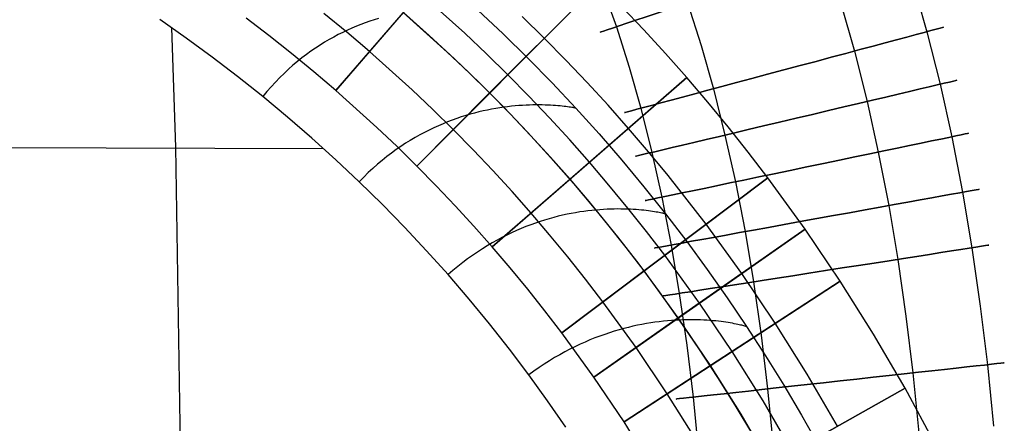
# Model space of a CAD drawing. Extents: x -310 to 431, y -269 to 264.
# Tile 59 of 64: x 180 to 276, y 82 to 121. Entities that reach past the tile are written whole.
import ezdxf

# ---------------------------------------------------------------- set-up
doc = ezdxf.new("R2010")
doc.units = 0
doc.layers.add('PREDEFINITO', color=7, linetype='CONTINUOUS')

msp = doc.modelspace()

# ---------------------------------------------------------------- linework, layer by layer
at = {"layer": 'PREDEFINITO'}
for p, q in [((210.991, 114.396, 393), (227.373, 133.281, 393)), ((218.849, 107.081, 393), (236.509, 124.776, 393)), ((236.509, 124.776, 440), (225.913, 114.159, 440)), ((236.91, 124.192, 676.911), (238.195, 120.568, 676.911)), ((266.927, 124.908, 691.061), (268.291, 120.098, 691.061)), ((223.501, 119.956, 393), (219.182, 123.838, 393)), ((224.764, 122.194, 440.431), (227.21, 119.888, 440.431)), ((240.847, 120.289, 393), (238.697, 122.552, 393)), ((240.847, 120.289, 440), (238.697, 122.552, 440)), ((240.847, 120.289, 416.5), (238.697, 122.552, 416.5)), ((245.092, 122.886, 698.337), (246.405, 118.752, 698.337)), ((259.958, 122.818, 669.636), (261.262, 118.218, 669.636)), ((196.494, 119.481, 461.019), (193.943, 121.272, 461.023)), ((196.494, 119.481, 461.019), (193.943, 121.272, 461.023)), ((204.522, 119.713, 430), (202.299, 121.413, 430)), ((204.522, 119.713, 393), (202.299, 121.413, 393)), ((204.522, 119.713, 411.5), (202.299, 121.413, 411.5)), ((212.077, 120.04, 430), (209.852, 121.868, 430)), ((217.544, 121.95, 430), (210.991, 114.396, 430)), ((214.715, 121.248, 457.102), (214.29, 121.108, 457.345)), ((215.136, 121.379, 456.851), (214.715, 121.248, 457.102)), ((221.798, 118.126, 440), (217.544, 121.95, 440)), ((221.798, 118.126, 430), (217.544, 121.95, 430)), ((221.798, 118.126, 435), (217.544, 121.95, 435)), ((217.563, 121.966, 455.17), (220.061, 119.744, 455.163)), ((231.211, 119.468, 440), (229.077, 121.561, 440)), ((195.488, 108.922, 462.108), (195.113, 120.46, 461.021)), ((212.124, 120.242, 458.443), (211.684, 120.034, 458.64)), ((212.561, 120.439, 458.238), (212.124, 120.242, 458.443)), ((212.997, 120.623, 458.027), (212.561, 120.439, 458.238)), ((213.431, 120.796, 457.807), (212.997, 120.623, 458.027)), ((213.862, 120.957, 457.58), (213.431, 120.796, 457.807)), ((214.29, 121.108, 457.345), (213.862, 120.957, 457.58)), ((238.195, 120.568, 676.911), (239.436, 116.661, 676.911)), ((242.956, 117.988, 393), (240.847, 120.289, 393)), ((242.956, 117.988, 440), (240.847, 120.289, 440)), ((242.956, 117.988, 416.5), (240.847, 120.289, 416.5)), ((199.009, 117.641, 461.017), (196.494, 119.481, 461.019)), ((199.009, 117.641, 461.017), (196.494, 119.481, 461.019)), ((206.712, 117.977, 430), (204.522, 119.713, 430)), ((206.712, 117.977, 393), (204.522, 119.713, 393)), ((206.712, 117.977, 411.5), (204.522, 119.713, 411.5)), ((210.36, 119.333, 459.186), (209.918, 119.072, 459.354)), ((210.802, 119.58, 459.011), (210.36, 119.333, 459.186)), ((211.243, 119.813, 458.829), (210.802, 119.58, 459.011)), ((211.684, 120.034, 458.64), (211.243, 119.813, 458.829)), ((214.267, 118.173, 430), (212.077, 120.04, 430)), ((220.061, 119.744, 455.163), (222.513, 117.472, 455.156)), ((225.608, 117.96, 393), (223.501, 119.956, 393)), ((227.21, 119.888, 440.431), (229.609, 117.533, 440.431)), ((233.307, 117.337, 440), (231.211, 119.468, 440)), ((268.291, 120.098, 691.061), (269.571, 115.007, 691.061)), ((209.035, 118.509, 459.669), (208.595, 118.206, 459.816)), ((209.476, 118.798, 459.515), (209.035, 118.509, 459.669)), ((209.918, 119.072, 459.354), (209.476, 118.798, 459.515)), ((246.405, 118.752, 698.337), (247.592, 114.562, 698.337)), ((201.486, 115.751, 461.014), (199.009, 117.641, 461.017)), ((201.486, 115.751, 461.014), (199.009, 117.641, 461.017)), ((208.869, 116.205, 430), (206.712, 117.977, 430)), ((208.869, 116.205, 393), (206.712, 117.977, 393)), ((208.869, 116.205, 411.5), (206.712, 117.977, 411.5)), ((207.72, 117.555, 460.091), (207.285, 117.206, 460.218)), ((208.157, 117.888, 459.957), (207.72, 117.555, 460.091)), ((208.595, 118.206, 459.816), (208.157, 117.888, 459.957)), ((218.392, 114.465, 430), (214.267, 118.173, 430)), ((223.873, 116.16, 440), (221.798, 118.126, 440)), ((223.873, 116.16, 430), (221.798, 118.126, 430)), ((223.873, 116.16, 435), (221.798, 118.126, 435)), ((222.513, 117.472, 455.156), (224.919, 115.15, 455.149)), ((227.679, 115.928, 393), (225.608, 117.96, 393)), ((229.609, 117.533, 440.431), (231.961, 115.131, 440.431)), ((245.024, 115.651, 393), (242.956, 117.988, 393)), ((245.024, 115.651, 440), (242.956, 117.988, 440)), ((245.024, 115.651, 416.5), (242.956, 117.988, 416.5)), ((261.262, 118.218, 669.636), (262.491, 113.334, 669.636)), ((206.423, 116.46, 460.453), (205.997, 116.062, 460.562)), ((206.852, 116.841, 460.339), (206.423, 116.46, 460.453)), ((207.285, 117.206, 460.218), (206.852, 116.841, 460.339)), ((235.365, 115.17, 440), (233.307, 117.337, 440)), ((239.436, 116.661, 676.911), (240.564, 112.682, 676.911)), ((203.925, 113.811, 461.013), (201.486, 115.751, 461.014)), ((203.925, 113.811, 461.013), (201.486, 115.751, 461.014)), ((205.574, 115.647, 460.664), (205.155, 115.215, 460.76)), ((205.997, 116.062, 460.562), (205.574, 115.647, 460.664)), ((210.991, 114.396, 430), (208.869, 116.205, 430)), ((210.991, 114.396, 393), (208.869, 116.205, 393)), ((210.991, 114.396, 411.5), (208.869, 116.205, 411.5)), ((225.913, 114.159, 440), (223.873, 116.16, 440)), ((225.913, 114.159, 430), (223.873, 116.16, 430)), ((225.913, 114.159, 435), (223.873, 116.16, 435)), ((226.158, 99.247, 393), (245.024, 115.651, 393)), ((229.713, 113.861, 393), (227.679, 115.928, 393)), ((245.024, 115.651, 440), (233.704, 105.809, 440)), ((247.05, 113.277, 393), (245.024, 115.651, 393)), ((247.05, 113.277, 440), (245.024, 115.651, 440)), ((247.05, 113.277, 416.5), (245.024, 115.651, 416.5)), ((245.024, 115.651, 393), (245.024, 115.651, 440)), ((204.74, 114.765, 460.85), (204.33, 114.297, 460.934)), ((205.155, 115.215, 460.76), (204.74, 114.765, 460.85)), ((224.919, 115.15, 455.149), (227.277, 112.778, 455.141)), ((231.961, 115.131, 440.431), (234.264, 112.681, 440.431)), ((237.384, 112.968, 440), (235.365, 115.17, 440)), ((247.592, 114.562, 698.337), (248.72, 110.08, 698.337)), ((269.571, 115.007, 691.061), (270.702, 109.915, 691.061)), ((204.33, 114.297, 460.934), (203.925, 113.811, 461.013)), ((206.324, 111.822, 461.011), (203.925, 113.811, 461.013)), ((206.324, 111.822, 461.011), (203.925, 113.811, 461.013)), ((214.987, 110.804, 430), (210.991, 114.396, 430)), ((214.987, 110.804, 393), (210.991, 114.396, 393)), ((214.987, 110.804, 411.5), (210.991, 114.396, 411.5)), ((210.991, 114.396, 430), (210.991, 114.396, 393)), ((220.404, 112.559, 430), (218.392, 114.465, 430)), ((225.913, 114.159, 430), (218.849, 107.081, 430)), ((227.916, 112.123, 440), (225.913, 114.159, 440)), ((227.916, 112.123, 430), (225.913, 114.159, 430)), ((227.916, 112.123, 435), (225.913, 114.159, 435)), ((225.913, 114.159, 440), (225.913, 114.159, 430)), ((231.71, 111.758, 393), (229.713, 113.861, 393)), ((226.499, 112.658, 455.738), (226.1, 112.587, 456.023)), ((226.891, 112.722, 455.444), (226.499, 112.658, 455.738)), ((227.277, 112.778, 455.141), (226.891, 112.722, 455.444)), ((227.656, 112.827, 454.83), (227.277, 112.778, 455.141)), ((227.277, 112.778, 455.141), (229.586, 110.358, 455.134)), ((228.027, 112.869, 454.51), (227.656, 112.827, 454.83)), ((228.392, 112.905, 454.181), (228.027, 112.869, 454.51)), ((228.748, 112.935, 453.844), (228.392, 112.905, 454.181)), ((229.096, 112.959, 453.497), (228.748, 112.935, 453.844)), ((229.436, 112.977, 453.141), (229.096, 112.959, 453.497)), ((229.767, 112.991, 452.777), (229.436, 112.977, 453.141)), ((230.089, 113, 452.403), (229.767, 112.991, 452.777)), ((230.402, 113.004, 452.019), (230.089, 113, 452.403)), ((230.705, 113.004, 451.626), (230.402, 113.004, 452.019)), ((230.997, 113.001, 451.224), (230.705, 113.004, 451.626)), ((231.28, 112.994, 450.812), (230.997, 113.001, 451.224)), ((231.552, 112.984, 450.391), (231.28, 112.994, 450.812)), ((231.812, 112.972, 449.959), (231.552, 112.984, 450.391)), ((232.062, 112.957, 449.518), (231.812, 112.972, 449.959)), ((232.3, 112.94, 449.067), (232.062, 112.957, 449.518)), ((232.526, 112.922, 448.606), (232.3, 112.94, 449.067)), ((232.739, 112.902, 448.135), (232.526, 112.922, 448.606)), ((232.94, 112.881, 447.654), (232.739, 112.902, 448.135)), ((233.128, 112.86, 447.162), (232.94, 112.881, 447.654)), ((233.303, 112.838, 446.66), (233.128, 112.86, 447.162)), ((233.465, 112.817, 446.148), (233.303, 112.838, 446.66)), ((233.612, 112.796, 445.625), (233.465, 112.817, 446.148)), ((233.746, 112.775, 445.091), (233.612, 112.796, 445.625)), ((233.864, 112.756, 444.547), (233.746, 112.775, 445.091)), ((233.968, 112.738, 443.992), (233.864, 112.756, 444.547)), ((234.057, 112.722, 443.426), (233.968, 112.738, 443.992)), ((234.131, 112.708, 442.849), (234.057, 112.722, 443.426)), ((234.188, 112.697, 442.262), (234.131, 112.708, 442.849)), ((234.23, 112.688, 441.663), (234.188, 112.697, 442.262)), ((234.255, 112.683, 441.052), (234.23, 112.688, 441.663)), ((234.264, 112.681, 440.431), (234.255, 112.683, 441.052)), ((234.264, 112.681, 440.431), (236.516, 110.186, 440.431)), ((239.364, 110.73, 440), (237.384, 112.968, 440)), ((240.564, 112.682, 676.911), (241.639, 108.407, 676.911)), ((249.034, 110.868, 393), (247.05, 113.277, 393)), ((249.034, 110.868, 440), (247.05, 113.277, 440)), ((249.034, 110.868, 416.5), (247.05, 113.277, 416.5)), ((262.491, 113.334, 669.636), (263.579, 108.433, 669.636)), ((208.682, 109.783, 461.011), (206.324, 111.822, 461.011)), ((208.682, 109.783, 461.011), (206.324, 111.822, 461.011)), ((222.381, 110.62, 430), (220.404, 112.559, 430)), ((222.726, 111.691, 458.014), (222.286, 111.534, 458.227)), ((223.163, 111.838, 457.793), (222.726, 111.691, 458.014)), ((223.596, 111.974, 457.564), (223.163, 111.838, 457.793)), ((224.025, 112.099, 457.327), (223.596, 111.974, 457.564)), ((224.45, 112.215, 457.083), (224.025, 112.099, 457.327)), ((224.87, 112.321, 456.83), (224.45, 112.215, 457.083)), ((225.286, 112.419, 456.569), (224.87, 112.321, 456.83)), ((225.696, 112.507, 456.301), (225.286, 112.419, 456.569)), ((226.1, 112.587, 456.023), (225.696, 112.507, 456.301)), ((229.882, 110.052, 440), (227.916, 112.123, 440)), ((229.882, 110.052, 430), (227.916, 112.123, 430)), ((229.882, 110.052, 435), (227.916, 112.123, 435)), ((233.669, 109.621, 393), (231.71, 111.758, 393)), ((216.935, 108.959, 430), (214.987, 110.804, 430)), ((216.935, 108.959, 393), (214.987, 110.804, 393)), ((216.935, 108.959, 411.5), (214.987, 110.804, 411.5)), ((220.498, 110.788, 459.005), (220.046, 110.57, 459.181)), ((220.948, 110.992, 458.822), (220.498, 110.788, 459.005)), ((221.397, 111.185, 458.631), (220.948, 110.992, 458.822)), ((221.843, 111.365, 458.433), (221.397, 111.185, 458.631)), ((222.286, 111.534, 458.227), (221.843, 111.365, 458.433)), ((241.305, 108.457, 440), (239.364, 110.73, 440)), ((250.976, 108.425, 393), (249.034, 110.868, 393)), ((250.976, 108.425, 440), (249.034, 110.868, 440)), ((250.976, 108.425, 416.5), (249.034, 110.868, 416.5)), ((210.996, 107.696, 461.011), (208.682, 109.783, 461.011)), ((210.996, 107.696, 461.011), (208.682, 109.783, 461.011)), ((218.681, 109.84, 459.667), (218.225, 109.568, 459.815)), ((219.137, 110.097, 459.512), (218.681, 109.84, 459.667)), ((219.592, 110.34, 459.35), (219.137, 110.097, 459.512)), ((220.046, 110.57, 459.181), (219.592, 110.34, 459.35)), ((224.322, 108.647, 430), (222.381, 110.62, 430)), ((229.586, 110.358, 455.134), (231.844, 107.891, 455.126)), ((231.812, 107.948, 440), (229.882, 110.052, 440)), ((231.812, 107.948, 430), (229.882, 110.052, 430)), ((231.812, 107.948, 435), (229.882, 110.052, 435)), ((236.516, 110.186, 440.431), (238.718, 107.646, 440.431)), ((248.72, 110.08, 698.337), (249.725, 105.551, 698.337)), ((270.702, 109.915, 691.061), (271.746, 104.536, 691.061)), ((133.174, 109.057, 466.376), (209.821, 108.767, 461.011)), ((196.273, 60.08, 466.355), (195.488, 108.922, 462.108)), ((217.313, 108.982, 460.09), (216.857, 108.667, 460.218)), ((218.849, 107.081, 430), (216.935, 108.959, 430)), ((218.849, 107.081, 393), (216.935, 108.959, 393)), ((218.849, 107.081, 411.5), (216.935, 108.959, 411.5)), ((217.769, 109.283, 459.956), (217.313, 108.982, 460.09)), ((218.225, 109.568, 459.815), (217.769, 109.283, 459.956)), ((235.591, 107.449, 393), (233.669, 109.621, 393)), ((215.948, 107.99, 460.454), (215.496, 107.627, 460.562)), ((216.402, 108.336, 460.339), (215.948, 107.99, 460.454)), ((216.857, 108.667, 460.218), (216.402, 108.336, 460.339)), ((226.228, 106.64, 430), (224.322, 108.647, 430)), ((233.704, 105.809, 440), (231.812, 107.948, 440)), ((233.704, 105.809, 430), (231.812, 107.948, 430)), ((233.704, 105.809, 435), (231.812, 107.948, 435)), ((231.844, 107.891, 455.126), (234.051, 105.377, 455.119)), ((243.205, 106.15, 440), (241.305, 108.457, 440)), ((241.639, 108.407, 676.911), (242.602, 104.069, 676.911)), ((252.874, 105.947, 393), (250.976, 108.425, 393)), ((252.874, 105.947, 440), (250.976, 108.425, 440)), ((252.874, 105.947, 416.5), (250.976, 108.425, 416.5)), ((263.579, 108.433, 669.636), (264.587, 103.242, 669.636)), ((213.266, 105.562, 461.011), (210.996, 107.696, 461.011)), ((213.266, 105.562, 461.011), (210.996, 107.696, 461.011)), ((215.045, 107.249, 460.664), (214.597, 106.853, 460.76)), ((215.496, 107.627, 460.562), (215.045, 107.249, 460.664)), ((220.728, 105.17, 430), (218.849, 107.081, 430)), ((220.728, 105.17, 393), (218.849, 107.081, 393)), ((220.728, 105.17, 411.5), (218.849, 107.081, 411.5)), ((218.849, 107.081, 430), (218.849, 107.081, 393)), ((237.474, 105.243, 393), (235.591, 107.449, 393)), ((238.718, 107.646, 440.431), (240.867, 105.062, 440.431)), ((213.707, 106.01, 460.933), (213.266, 105.562, 461.011)), ((214.15, 106.44, 460.85), (213.707, 106.01, 460.933)), ((214.597, 106.853, 460.76), (214.15, 106.44, 460.85)), ((228.097, 104.601, 430), (226.228, 106.64, 430)), ((232.902, 90.911, 393), (252.874, 105.947, 393)), ((252.874, 105.947, 440), (240.891, 96.925, 440)), ((245.064, 103.809, 440), (243.205, 106.15, 440)), ((256.483, 100.975, 393), (252.874, 105.947, 393)), ((256.483, 100.975, 440), (252.874, 105.947, 440)), ((256.483, 100.975, 416.5), (252.874, 105.947, 416.5)), ((252.874, 105.947, 393), (252.874, 105.947, 440)), ((215.491, 103.38, 461.012), (213.266, 105.562, 461.011)), ((215.491, 103.38, 461.012), (213.266, 105.562, 461.011)), ((222.573, 103.228, 430), (220.728, 105.17, 430)), ((222.573, 103.228, 393), (220.728, 105.17, 393)), ((222.573, 103.228, 411.5), (220.728, 105.17, 411.5)), ((233.704, 105.809, 430), (226.158, 99.247, 430)), ((235.559, 103.636, 440), (233.704, 105.809, 440)), ((235.559, 103.636, 430), (233.704, 105.809, 430)), ((235.559, 103.636, 435), (233.704, 105.809, 435)), ((233.704, 105.809, 440), (233.704, 105.809, 430)), ((234.051, 105.377, 455.119), (236.206, 102.819, 455.111)), ((239.318, 103.004, 393), (237.474, 105.243, 393)), ((240.867, 105.062, 440.431), (242.965, 102.435, 440.431)), ((249.725, 105.551, 698.337), (250.663, 100.724, 698.337)), ((229.931, 102.528, 430), (228.097, 104.601, 430)), ((242.602, 104.069, 676.911), (243.503, 99.429, 676.911)), ((271.746, 104.536, 691.061), (272.651, 99.162, 691.061)), ((217.669, 101.151, 461.013), (215.491, 103.38, 461.012)), ((217.669, 101.151, 461.013), (215.491, 103.38, 461.012)), ((224.383, 101.254, 430), (222.573, 103.228, 430)), ((224.383, 101.254, 393), (222.573, 103.228, 393)), ((224.383, 101.254, 411.5), (222.573, 103.228, 411.5)), ((237.375, 101.431, 440), (235.559, 103.636, 440)), ((237.375, 101.431, 430), (235.559, 103.636, 430)), ((237.375, 101.431, 435), (235.559, 103.636, 435)), ((246.883, 101.436, 440), (245.064, 103.809, 440)), ((264.587, 103.242, 669.636), (265.462, 98.041, 669.636)), ((231.728, 100.423, 430), (229.931, 102.528, 430)), ((232.557, 102.209, 457.547), (232.123, 102.098, 457.777)), ((232.986, 102.311, 457.309), (232.557, 102.209, 457.547)), ((233.409, 102.403, 457.063), (232.986, 102.311, 457.309)), ((233.828, 102.486, 456.809), (233.409, 102.403, 457.063)), ((234.24, 102.561, 456.547), (233.828, 102.486, 456.809)), ((234.646, 102.628, 456.276), (234.24, 102.561, 456.547)), ((235.047, 102.686, 455.998), (234.646, 102.628, 456.276)), ((235.44, 102.737, 455.711), (235.047, 102.686, 455.998)), ((235.827, 102.782, 455.415), (235.44, 102.737, 455.711)), ((236.206, 102.819, 455.111), (235.827, 102.782, 455.415)), ((236.579, 102.85, 454.799), (236.206, 102.819, 455.111)), ((236.206, 102.819, 455.111), (238.308, 100.216, 455.104)), ((236.943, 102.874, 454.478), (236.579, 102.85, 454.799)), ((237.3, 102.893, 454.148), (236.943, 102.874, 454.478)), ((237.648, 102.906, 453.81), (237.3, 102.893, 454.148)), ((237.988, 102.914, 453.462), (237.648, 102.906, 453.81)), ((238.319, 102.918, 453.106), (237.988, 102.914, 453.462)), ((238.641, 102.917, 452.74), (238.319, 102.918, 453.106)), ((238.954, 102.912, 452.366), (238.641, 102.917, 452.74)), ((239.258, 102.903, 451.982), (238.954, 102.912, 452.366)), ((239.551, 102.89, 451.589), (239.258, 102.903, 451.982)), ((241.123, 100.732, 393), (239.318, 103.004, 393)), ((239.834, 102.875, 451.186), (239.551, 102.89, 451.589)), ((240.107, 102.856, 450.774), (239.834, 102.875, 451.186)), ((240.37, 102.836, 450.353), (240.107, 102.856, 450.774)), ((240.621, 102.813, 449.922), (240.37, 102.836, 450.353)), ((240.861, 102.789, 449.481), (240.621, 102.813, 449.922)), ((241.09, 102.763, 449.031), (240.861, 102.789, 449.481)), ((241.307, 102.736, 448.57), (241.09, 102.763, 449.031)), ((241.511, 102.708, 448.1), (241.307, 102.736, 448.57)), ((241.704, 102.68, 447.62), (241.511, 102.708, 448.1)), ((241.884, 102.652, 447.13), (241.704, 102.68, 447.62)), ((242.051, 102.624, 446.629), (241.884, 102.652, 447.13)), ((242.205, 102.597, 446.118), (242.051, 102.624, 446.629)), ((242.346, 102.571, 445.597), (242.205, 102.597, 446.118)), ((242.473, 102.546, 445.066), (242.346, 102.571, 445.597)), ((242.586, 102.523, 444.524), (242.473, 102.546, 445.066)), ((242.685, 102.501, 443.972), (242.586, 102.523, 444.524)), ((242.77, 102.483, 443.409), (242.685, 102.501, 443.972)), ((242.839, 102.466, 442.835), (242.77, 102.483, 443.409)), ((242.894, 102.453, 442.25), (242.839, 102.466, 442.835)), ((242.934, 102.443, 441.655), (242.894, 102.453, 442.25)), ((242.957, 102.437, 441.048), (242.934, 102.443, 441.655)), ((242.965, 102.435, 440.431), (242.957, 102.437, 441.048)), ((242.965, 102.435, 440.431), (245.01, 99.766, 440.431)), ((219.799, 98.876, 461.015), (217.669, 101.151, 461.013)), ((219.799, 98.876, 461.015), (217.669, 101.151, 461.013)), ((226.158, 99.247, 430), (224.383, 101.254, 430)), ((226.158, 99.247, 393), (224.383, 101.254, 393)), ((226.158, 99.247, 411.5), (224.383, 101.254, 411.5)), ((229.431, 101.214, 458.998), (228.971, 101.026, 459.176)), ((229.889, 101.389, 458.814), (229.431, 101.214, 458.998)), ((230.344, 101.553, 458.621), (229.889, 101.389, 458.814)), ((230.795, 101.705, 458.422), (230.344, 101.553, 458.621)), ((231.242, 101.847, 458.215), (230.795, 101.705, 458.422)), ((231.684, 101.978, 458), (231.242, 101.847, 458.215)), ((232.123, 102.098, 457.777), (231.684, 101.978, 458)), ((239.153, 99.194, 440), (237.375, 101.431, 440)), ((239.153, 99.194, 430), (237.375, 101.431, 430)), ((239.153, 99.194, 435), (237.375, 101.431, 435)), ((250.34, 96.673, 440), (246.883, 101.436, 440)), ((227.573, 100.39, 459.665), (227.103, 100.151, 459.814)), ((228.041, 100.615, 459.509), (227.573, 100.39, 459.665)), ((228.507, 100.827, 459.346), (228.041, 100.615, 459.509)), ((228.971, 101.026, 459.176), (228.507, 100.827, 459.346)), ((233.489, 98.285, 430), (231.728, 100.423, 430)), ((236.006, 86.634, 393), (256.483, 100.975, 393)), ((238.308, 100.216, 455.104), (240.356, 97.572, 455.096)), ((242.888, 98.429, 393), (241.123, 100.732, 393)), ((256.483, 100.975, 440), (244.197, 92.371, 440)), ((250.663, 100.724, 698.337), (251.481, 95.859, 698.337)), ((259.882, 95.941, 393), (256.483, 100.975, 393)), ((259.882, 95.941, 440), (256.483, 100.975, 440)), ((259.882, 95.941, 416.5), (256.483, 100.975, 416.5)), ((256.483, 100.975, 393), (256.483, 100.975, 440)), ((225.683, 99.354, 460.221), (225.208, 99.059, 460.343)), ((226.158, 99.634, 460.092), (225.683, 99.354, 460.221)), ((226.631, 99.9, 459.957), (226.158, 99.634, 460.092)), ((227.898, 97.209, 430), (226.158, 99.247, 430)), ((227.898, 97.209, 393), (226.158, 99.247, 393)), ((227.898, 97.209, 411.5), (226.158, 99.247, 411.5)), ((226.158, 99.247, 430), (226.158, 99.247, 393)), ((227.103, 100.151, 459.814), (226.631, 99.9, 459.957)), ((243.503, 99.429, 676.911), (244.292, 94.737, 676.911)), ((245.01, 99.766, 440.431), (247.001, 97.058, 440.431)), ((221.88, 96.557, 461.017), (219.799, 98.876, 461.015)), ((221.88, 96.557, 461.017), (219.799, 98.876, 461.015)), ((224.256, 98.424, 460.567), (223.78, 98.083, 460.669)), ((224.732, 98.749, 460.458), (224.256, 98.424, 460.567)), ((225.208, 99.059, 460.343), (224.732, 98.749, 460.458)), ((240.891, 96.925, 440), (239.153, 99.194, 440)), ((240.891, 96.925, 430), (239.153, 99.194, 430)), ((240.891, 96.925, 435), (239.153, 99.194, 435)), ((246.245, 93.805, 393), (242.888, 98.429, 393)), ((272.651, 99.162, 691.061), (273.467, 93.492, 691.061)), ((222.829, 97.353, 460.855), (222.354, 96.964, 460.939)), ((223.304, 97.727, 460.765), (222.829, 97.353, 460.855)), ((223.78, 98.083, 460.669), (223.304, 97.727, 460.765)), ((235.212, 96.117, 430), (233.489, 98.285, 430)), ((240.356, 97.572, 455.096), (242.348, 94.887, 455.089)), ((265.462, 98.041, 669.636), (266.254, 92.539, 669.636)), ((223.912, 94.194, 461.019), (221.88, 96.557, 461.017)), ((223.912, 94.194, 461.019), (221.88, 96.557, 461.017)), ((222.354, 96.964, 460.939), (221.881, 96.557, 461.017)), ((229.602, 95.139, 430), (227.898, 97.209, 430)), ((229.602, 95.139, 393), (227.898, 97.209, 393)), ((229.602, 95.139, 411.5), (227.898, 97.209, 411.5)), ((240.891, 96.925, 430), (232.902, 90.911, 430)), ((244.197, 92.371, 440), (240.891, 96.925, 440)), ((244.197, 92.371, 430), (240.891, 96.925, 430)), ((244.197, 92.371, 435), (240.891, 96.925, 435)), ((240.891, 96.925, 440), (240.891, 96.925, 430)), ((247.001, 97.058, 440.431), (248.938, 94.31, 440.431)), ((253.598, 91.847, 440), (250.34, 96.673, 440)), ((236.896, 93.918, 430), (235.212, 96.117, 430)), ((238.935, 82.295, 393), (259.882, 95.941, 393)), ((259.882, 95.941, 440), (247.314, 87.753, 440)), ((251.481, 95.859, 698.337), (252.225, 90.686, 698.337)), ((263.111, 90.797, 393), (259.882, 95.941, 393)), ((263.111, 90.797, 440), (259.882, 95.941, 440)), ((263.111, 90.797, 416.5), (259.882, 95.941, 416.5)), ((259.882, 95.941, 393), (259.882, 95.941, 440)), ((231.271, 93.04, 430), (229.602, 95.139, 430)), ((231.271, 93.04, 393), (229.602, 95.139, 393)), ((231.271, 93.04, 411.5), (229.602, 95.139, 411.5)), ((242.348, 94.887, 455.089), (244.286, 92.162, 455.081)), ((244.292, 94.737, 676.911), (245.012, 89.733, 676.911)), ((225.893, 91.788, 461.021), (223.912, 94.194, 461.019)), ((225.893, 91.788, 461.021), (223.912, 94.194, 461.019)), ((240.101, 89.502, 430), (236.896, 93.918, 430)), ((249.409, 89.118, 393), (246.245, 93.805, 393)), ((248.938, 94.31, 440.431), (250.819, 91.525, 440.431)), ((232.902, 90.911, 430), (231.271, 93.04, 430)), ((232.902, 90.911, 393), (231.271, 93.04, 393)), ((232.902, 90.911, 411.5), (231.271, 93.04, 411.5)), ((273.467, 93.492, 691.061), (274.151, 87.83, 691.061)), ((227.823, 89.341, 461.024), (225.893, 91.788, 461.021)), ((227.823, 89.341, 461.024), (225.893, 91.788, 461.021)), ((244.197, 92.371, 430), (236.006, 86.634, 430)), ((240.239, 91.651, 457.76), (239.8, 91.555, 457.984)), ((240.672, 91.737, 457.528), (240.239, 91.651, 457.76)), ((241.1, 91.815, 457.289), (240.672, 91.737, 457.528)), ((241.522, 91.885, 457.041), (241.1, 91.815, 457.289)), ((241.937, 91.946, 456.786), (241.522, 91.885, 457.041)), ((242.346, 92, 456.522), (241.937, 91.946, 456.786)), ((242.748, 92.046, 456.251), (242.346, 92, 456.522)), ((243.144, 92.085, 455.971), (242.748, 92.046, 456.251)), ((243.532, 92.117, 455.683), (243.144, 92.085, 455.971)), ((243.913, 92.142, 455.386), (243.532, 92.117, 455.683)), ((244.286, 92.162, 455.081), (243.913, 92.142, 455.386)), ((247.314, 87.753, 440), (244.197, 92.371, 440)), ((247.314, 87.753, 430), (244.197, 92.371, 430)), ((247.314, 87.753, 435), (244.197, 92.371, 435)), ((244.197, 92.371, 440), (244.197, 92.371, 430)), ((244.651, 92.176, 454.768), (244.286, 92.162, 455.081)), ((244.286, 92.162, 455.081), (246.167, 89.399, 455.074)), ((245.008, 92.184, 454.446), (244.651, 92.176, 454.768)), ((245.357, 92.187, 454.115), (245.008, 92.184, 454.446)), ((245.697, 92.185, 453.776), (245.357, 92.187, 454.115)), ((246.028, 92.179, 453.428), (245.697, 92.185, 453.776)), ((246.351, 92.169, 453.071), (246.028, 92.179, 453.428)), ((246.664, 92.155, 452.705), (246.351, 92.169, 453.071)), ((246.968, 92.137, 452.33), (246.664, 92.155, 452.705)), ((247.262, 92.116, 451.946), (246.968, 92.137, 452.33)), ((247.546, 92.093, 451.553), (247.262, 92.116, 451.946)), ((247.82, 92.067, 451.15), (247.546, 92.093, 451.553)), ((248.083, 92.038, 450.738), (247.82, 92.067, 451.15)), ((248.336, 92.008, 450.317), (248.083, 92.038, 450.738)), ((248.579, 91.976, 449.886), (248.336, 92.008, 450.317)), ((248.81, 91.944, 449.446), (248.579, 91.976, 449.886)), ((249.029, 91.91, 448.996), (248.81, 91.944, 449.446)), ((249.237, 91.876, 448.537), (249.029, 91.91, 448.996)), ((249.434, 91.841, 448.068), (249.237, 91.876, 448.537)), ((249.618, 91.807, 447.589), (249.434, 91.841, 448.068)), ((249.79, 91.773, 447.1), (249.618, 91.807, 447.589)), ((249.95, 91.74, 446.601), (249.79, 91.773, 447.1)), ((250.097, 91.708, 446.091), (249.95, 91.74, 446.601)), ((250.231, 91.678, 445.572), (250.097, 91.708, 446.091)), ((250.352, 91.649, 445.043), (250.231, 91.678, 445.572)), ((250.46, 91.623, 444.503), (250.352, 91.649, 445.043)), ((250.554, 91.599, 443.953), (250.46, 91.623, 444.503)), ((256.695, 86.914, 440), (253.598, 91.847, 440)), ((266.254, 92.539, 669.636), (266.92, 87.034, 669.636)), ((236.006, 86.634, 430), (232.902, 90.911, 430)), ((236.006, 86.634, 393), (232.902, 90.911, 393)), ((236.006, 86.634, 411.5), (232.902, 90.911, 411.5)), ((232.902, 90.911, 430), (232.902, 90.911, 393)), ((237.062, 90.771, 459.169), (236.59, 90.602, 459.341)), ((237.529, 90.928, 458.99), (237.062, 90.771, 459.169)), ((237.993, 91.074, 458.804), (237.529, 90.928, 458.99)), ((238.452, 91.21, 458.61), (237.993, 91.074, 458.804)), ((238.906, 91.335, 458.409), (238.452, 91.21, 458.61)), ((239.356, 91.45, 458.2), (238.906, 91.335, 458.409)), ((239.8, 91.555, 457.984), (239.356, 91.45, 458.2)), ((250.634, 91.578, 443.392), (250.554, 91.599, 443.953)), ((250.7, 91.56, 442.821), (250.634, 91.578, 443.392)), ((250.752, 91.545, 442.24), (250.7, 91.56, 442.821)), ((250.789, 91.534, 441.648), (250.752, 91.545, 442.24)), ((250.812, 91.527, 441.045), (250.789, 91.534, 441.648)), ((250.819, 91.525, 440.431), (250.812, 91.527, 441.045)), ((250.819, 91.525, 440.431), (252.647, 88.703, 440.431)), ((252.225, 90.686, 698.337), (252.854, 85.484, 698.337)), ((266.169, 85.549, 393), (263.111, 90.797, 393)), ((266.169, 85.549, 440), (263.111, 90.797, 440)), ((266.169, 85.549, 416.5), (263.111, 90.797, 416.5)), ((234.669, 89.806, 459.957), (234.181, 89.575, 460.094)), ((235.154, 90.023, 459.813), (234.669, 89.806, 459.957)), ((235.636, 90.229, 459.663), (235.154, 90.023, 459.813)), ((236.115, 90.421, 459.505), (235.636, 90.229, 459.663)), ((236.59, 90.602, 459.341), (236.115, 90.421, 459.505)), ((245.012, 89.733, 676.911), (245.623, 84.687, 676.911)), ((229.701, 86.854, 461.027), (227.823, 89.341, 461.024)), ((229.701, 86.854, 461.027), (227.823, 89.341, 461.024)), ((232.702, 88.8, 460.463), (232.206, 88.514, 460.573)), ((233.197, 89.072, 460.347), (232.702, 88.8, 460.463)), ((233.69, 89.33, 460.224), (233.197, 89.072, 460.347)), ((234.181, 89.575, 460.094), (233.69, 89.33, 460.224)), ((243.124, 85.024, 430), (240.101, 89.502, 430)), ((246.167, 89.399, 455.074), (247.992, 86.599, 455.066)), ((252.417, 84.325, 393), (249.409, 89.118, 393)), ((231.207, 87.896, 460.774), (230.706, 87.565, 460.865)), ((231.707, 88.213, 460.677), (231.207, 87.896, 460.774)), ((232.206, 88.514, 460.573), (231.707, 88.213, 460.677)), ((252.647, 88.703, 440.431), (254.419, 85.845, 440.431)), ((274.151, 87.83, 691.061), (274.744, 81.866, 691.061)), ((230.204, 87.217, 460.949), (229.701, 86.854, 461.027)), ((231.526, 84.328, 461.031), (229.701, 86.854, 461.027)), ((231.526, 84.328, 461.031), (229.701, 86.854, 461.027)), ((230.706, 87.565, 460.865), (230.204, 87.217, 460.949)), ((247.314, 87.753, 430), (238.935, 82.295, 430)), ((250.278, 83.031, 440), (247.314, 87.753, 440)), ((250.278, 83.031, 430), (247.314, 87.753, 430)), ((250.278, 83.031, 435), (247.314, 87.753, 435)), ((247.314, 87.753, 440), (247.314, 87.753, 430)), ((259.629, 81.878, 440), (256.695, 86.914, 440)), ((266.92, 87.034, 669.636), (267.497, 81.221, 669.636)), ((238.935, 82.295, 430), (236.006, 86.634, 430)), ((238.935, 82.295, 393), (236.006, 86.634, 393)), ((238.935, 82.295, 411.5), (236.006, 86.634, 411.5)), ((236.006, 86.634, 430), (236.006, 86.634, 393)), ((247.992, 86.599, 455.066), (249.761, 83.765, 455.058)), ((246, 80.442, 430), (243.124, 85.024, 430)), ((244.369, 73.311, 393), (266.169, 85.549, 393)), ((252.854, 85.484, 698.337), (253.403, 79.968, 698.337)), ((266.169, 85.549, 440), (253.089, 78.207, 440)), ((254.419, 85.845, 440.431), (256.135, 82.955, 440.431)), ((269.055, 80.205, 393), (266.169, 85.549, 393)), ((269.055, 80.205, 440), (266.169, 85.549, 440)), ((269.055, 80.205, 416.5), (266.169, 85.549, 416.5)), ((266.169, 85.549, 393), (266.169, 85.549, 440)), ((233.298, 81.765, 461.034), (231.526, 84.328, 461.031)), ((233.298, 81.765, 461.034), (231.526, 84.328, 461.031)), ((245.623, 84.687, 676.911), (246.156, 79.324, 676.911)), ((255.269, 79.43, 393), (252.417, 84.325, 393)), ((249.761, 83.765, 455.058), (251.472, 80.897, 455.051)), ((253.089, 78.207, 440), (250.278, 83.031, 440)), ((253.089, 78.207, 430), (250.278, 83.031, 430)), ((253.089, 78.207, 435), (250.278, 83.031, 435)), ((241.723, 77.853, 430), (238.935, 82.295, 430)), ((241.723, 77.853, 393), (238.935, 82.295, 393)), ((241.723, 77.853, 411.5), (238.935, 82.295, 411.5)), ((238.935, 82.295, 430), (238.935, 82.295, 393)), ((256.135, 82.955, 440.431), (257.796, 80.032, 440.431))]:
    msp.add_line(p, q, dxfattribs=at)
at = {"layer": 'PREDEFINITO', "extrusion": (0.318501, -0.947923, -9.56175e-08)}
msp.add_circle((278.542, 683.986, -38.424), 16, dxfattribs=at)
at = {"layer": 'PREDEFINITO', "extrusion": (0.258375, -0.966045, -8.42926e-08)}
msp.add_circle((275.86, 683.986, -46.7), 16, dxfattribs=at)
at = {"layer": 'PREDEFINITO', "extrusion": (0.22998, -0.973195, -7.88964e-08)}
msp.add_circle((274.444, 683.986, -49.929), 16, dxfattribs=at)
at = {"layer": 'PREDEFINITO', "extrusion": (0.203676, -0.979038, -7.38713e-08)}
msp.add_circle((273.064, 683.986, -52.476), 16, dxfattribs=at)
at = {"layer": 'PREDEFINITO', "extrusion": (0.177959, -0.984038, -6.89341e-08)}
msp.add_circle((271.661, 683.986, -54.508), 16, dxfattribs=at)
at = {"layer": 'PREDEFINITO', "extrusion": (0.154181, -0.988043, -6.43478e-08)}
msp.add_circle((270.329, 683.986, -55.939), 16, dxfattribs=at)
at = {"layer": 'PREDEFINITO', "extrusion": (0.109496, -0.993987, -5.56736e-08)}
msp.add_circle((267.769, 683.986, -57.284), 16, dxfattribs=at)

doc.saveas('drawing.dxf')
